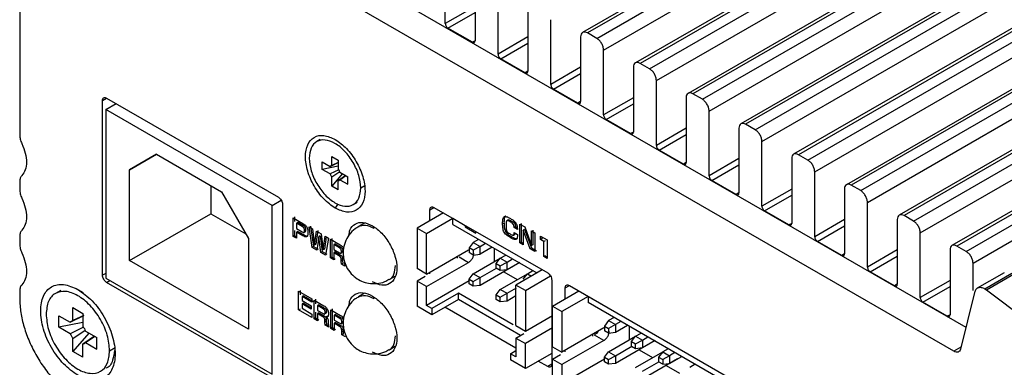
# Model space of a CAD drawing. Header units: millimetres. Extents: x 5 to 292, y 5 to 205.
# Tile 12 of 19: x 37 to 62, y 156 to 165. Entities that reach past the tile are written whole.
import ezdxf

# ---------------------------------------------------------------- set-up
doc = ezdxf.new("R2010")
doc.units = ezdxf.units.MM

msp = doc.modelspace()

# ---------------------------------------------------------------- linework, layer by layer
at = {"color": 7, "linetype": 'Continuous', "lineweight": 25}
for p, q in [((81.872, 182.441), (51.467, 164.888)), ((81.997, 182.428), (51.592, 164.875)), ((51.839, 164.733), (82.245, 182.285)), ((52.016, 164.426), (82.422, 181.979)), ((83.251, 181.645), (52.846, 164.092)), ((83.376, 181.632), (52.971, 164.079)), ((53.218, 163.937), (83.624, 181.489)), ((53.395, 163.63), (83.8, 181.183)), ((84.63, 180.849), (54.225, 163.296)), ((84.755, 180.836), (54.349, 163.283)), ((54.597, 163.141), (85.003, 180.693)), ((54.774, 162.834), (85.179, 180.387)), ((86.009, 180.053), (55.603, 162.5)), ((86.134, 180.04), (55.728, 162.487)), ((55.976, 162.345), (86.381, 179.897)), ((56.153, 162.038), (86.558, 179.591)), ((87.388, 179.257), (56.982, 161.704)), ((87.513, 179.244), (57.107, 161.691)), ((57.355, 161.549), (87.76, 179.101)), ((57.531, 161.242), (87.937, 178.795)), ((88.767, 178.461), (58.361, 160.908)), ((88.892, 178.448), (58.486, 160.895)), ((58.734, 160.753), (89.139, 178.305)), ((58.91, 160.446), (89.316, 177.999)), ((90.146, 177.665), (59.74, 160.112)), ((90.271, 177.652), (59.865, 160.099)), ((60.112, 159.957), (90.518, 177.509)), ((60.289, 159.65), (90.695, 177.203)), ((91.524, 176.869), (61.119, 159.316)), ((91.649, 176.856), (61.244, 159.303)), ((61.491, 159.161), (91.897, 176.713)), ((61.668, 158.854), (92.074, 176.407)), ((41.557, 168.688), (61.482, 157.186)), ((61.167, 156.551), (40.85, 168.28)), ((36.76, 167.926), (36.76, 162.21)), ((47.879, 165.12), (47.879, 166.814)), ((48.657, 166.365), (48.657, 164.671)), ((49.258, 164.324), (49.258, 166.018)), ((50.036, 165.569), (50.036, 163.875)), ((50.637, 163.528), (50.637, 165.222)), ((48.587, 164.63), (47.95, 164.998)), ((51.415, 164.773), (51.415, 163.079)), ((51.839, 164.733), (51.592, 164.875)), ((52.016, 162.732), (52.016, 164.426)), ((49.965, 163.834), (49.329, 164.202)), ((52.794, 163.977), (52.794, 162.283)), ((53.218, 163.937), (52.971, 164.079)), ((53.395, 161.936), (53.395, 163.63)), ((51.344, 163.038), (50.708, 163.406)), ((38.923, 158.538), (38.923, 163.11)), ((39.029, 163.172), (43.52, 160.579)), ((54.173, 163.181), (54.173, 161.487)), ((54.597, 163.141), (54.349, 163.283)), ((39.012, 162.876), (39.277, 163.029)), ((43.36, 160.365), (39.012, 162.876)), ((39.012, 162.876), (39.012, 158.466)), ((52.723, 162.242), (52.087, 162.61)), ((54.774, 161.14), (54.774, 162.834)), ((55.552, 162.385), (55.552, 160.691)), ((55.976, 162.345), (55.728, 162.487)), ((44.615, 162.087), (44.523, 162.033)), ((56.153, 160.344), (56.153, 162.038)), ((39.63, 161.294), (40.338, 161.702)), ((40.338, 161.702), (39.63, 161.294)), ((40.338, 161.702), (42.035, 160.722)), ((44.913, 161.648), (45.083, 161.55)), ((44.913, 161.41), (44.913, 161.648)), ((54.102, 161.446), (53.466, 161.814)), ((56.93, 161.589), (56.93, 159.895)), ((57.355, 161.549), (57.107, 161.691)), ((44.662, 161.503), (44.868, 161.384)), ((44.662, 161.307), (44.662, 161.503)), ((45.081, 161.388), (44.662, 161.307)), ((44.868, 161.188), (44.662, 161.307)), ((44.868, 161.384), (45.083, 161.488)), ((45.099, 161.3), (44.868, 161.188)), ((45.083, 161.491), (44.913, 161.41)), ((45.083, 161.55), (45.083, 161.312)), ((39.63, 158.926), (39.63, 161.294)), ((44.913, 161.109), (45.122, 161.252)), ((45.194, 161.196), (44.913, 160.872)), ((44.913, 160.872), (44.913, 161.109)), ((45.28, 161.146), (45.083, 161.011)), ((45.128, 161.234), (45.334, 161.115)), ((45.128, 161.038), (45.283, 161.144)), ((45.334, 160.919), (45.334, 161.115)), ((57.531, 159.548), (57.531, 161.242)), ((36.76, 160.985), (36.76, 160.781)), ((41.752, 160.886), (41.752, 160.15)), ((45.083, 160.774), (44.913, 160.872)), ((45.083, 160.774), (45.083, 161.011)), ((45.128, 161.038), (45.334, 160.919)), ((45.67, 160.823), (45.776, 160.884)), ((55.481, 160.65), (54.844, 161.018)), ((58.309, 160.793), (58.309, 159.099)), ((58.734, 160.753), (58.486, 160.895)), ((42.035, 160.722), (42.742, 159.497)), ((43.36, 160.365), (43.595, 160.5)), ((43.36, 155.956), (43.36, 160.365)), ((43.626, 160.396), (43.626, 155.823)), ((45.473, 160.388), (45.579, 160.449)), ((47.585, 160.314), (50.555, 158.6)), ((58.91, 158.752), (58.91, 160.446)), ((39.63, 158.926), (41.752, 160.15)), ((41.752, 160.15), (42.671, 159.619)), ((43.902, 160.045), (44.158, 159.897)), ((43.902, 159.557), (43.902, 160.045)), ((43.938, 160.065), (43.938, 159.945)), ((47.833, 160.172), (47.143, 159.774)), ((47.391, 159.631), (48.08, 160.029)), ((47.479, 159.967), (47.479, 160.253)), ((48.08, 160.029), (48.402, 159.843)), ((48.08, 159.865), (48.08, 160.029)), ((56.86, 159.854), (56.223, 160.222)), ((60.112, 159.957), (59.865, 160.099)), ((44.026, 159.923), (43.99, 159.903)), ((43.99, 159.903), (43.99, 159.759)), ((44.142, 159.815), (43.99, 159.903)), ((43.99, 159.759), (44.142, 159.671)), ((44.178, 159.836), (44.026, 159.923)), ((44.142, 159.815), (44.178, 159.836)), ((44.32, 159.804), (44.411, 159.751)), ((44.404, 159.268), (44.32, 159.804)), ((44.355, 159.824), (44.44, 159.288)), ((45.773, 159.906), (45.612, 159.813)), ((47.143, 159.774), (47.391, 159.631)), ((47.143, 159.774), (47.143, 158.712)), ((48.08, 159.865), (50.272, 158.6)), ((48.402, 159.843), (48.402, 159.802)), ((48.402, 159.802), (48.678, 159.643)), ((49.414, 159.903), (49.378, 159.883)), ((49.528, 159.987), (49.492, 159.967)), ((49.612, 159.956), (49.576, 159.935)), ((49.712, 159.807), (49.677, 159.787)), ((49.764, 159.736), (49.677, 159.787)), ((49.712, 159.807), (49.76, 159.78)), ((49.826, 159.876), (49.956, 159.802)), ((49.826, 159.389), (49.826, 159.876)), ((49.862, 159.897), (49.862, 159.409)), ((49.956, 159.802), (50.135, 159.319)), ((59.688, 159.997), (59.688, 158.303)), ((36.76, 159.556), (36.76, 159.352)), ((43.938, 159.578), (43.902, 159.557)), ((43.99, 159.506), (43.902, 159.557)), ((43.938, 159.71), (43.938, 159.578)), ((43.938, 159.578), (43.99, 159.547)), ((44.026, 159.688), (43.99, 159.667)), ((43.99, 159.667), (43.99, 159.506)), ((44.154, 159.573), (43.99, 159.667)), ((44.026, 159.688), (44.189, 159.593)), ((44.189, 159.593), (44.154, 159.573)), ((44.187, 159.659), (44.222, 159.679)), ((44.236, 159.73), (44.2, 159.71)), ((44.411, 159.751), (44.464, 159.33)), ((44.464, 159.33), (44.517, 159.69)), ((44.552, 159.711), (44.499, 159.35)), ((44.517, 159.69), (44.635, 159.622)), ((44.576, 159.548), (44.522, 159.199)), ((44.611, 159.569), (44.576, 159.548)), ((44.629, 159.138), (44.576, 159.548)), ((44.611, 159.569), (44.665, 159.158)), ((44.635, 159.622), (44.687, 159.201)), ((44.687, 159.201), (44.74, 159.561)), ((44.77, 159.544), (44.723, 159.221)), ((44.74, 159.561), (44.832, 159.508)), ((44.832, 159.508), (44.747, 159.069)), ((44.913, 159.503), (44.913, 159.015)), ((47.391, 158.569), (47.391, 159.631)), ((48.678, 159.643), (48.678, 159.684)), ((49.62, 159.543), (49.584, 159.523)), ((49.665, 159.59), (49.701, 159.611)), ((49.678, 159.661), (49.768, 159.609)), ((49.95, 159.737), (49.915, 159.717)), ((49.915, 159.717), (49.915, 159.337)), ((50.094, 159.234), (49.915, 159.717)), ((49.95, 159.737), (50.129, 159.254)), ((50.135, 159.698), (50.223, 159.647)), ((50.135, 159.319), (50.135, 159.698)), ((50.17, 159.718), (50.17, 159.339)), ((50.223, 159.647), (50.223, 159.159)), ((50.367, 159.564), (50.542, 159.463)), ((50.367, 159.473), (50.367, 159.564)), ((50.403, 159.544), (50.403, 159.493)), ((60.289, 157.956), (60.289, 159.65)), ((42.742, 159.497), (42.742, 157.13)), ((44.44, 159.288), (44.404, 159.268)), ((44.522, 159.199), (44.404, 159.268)), ((44.44, 159.288), (44.558, 159.22)), ((44.499, 159.35), (44.464, 159.33)), ((44.877, 159.482), (45.131, 159.335)), ((44.877, 158.994), (44.877, 159.482)), ((45.001, 159.36), (44.966, 159.34)), ((44.966, 159.34), (44.966, 159.213)), ((45.115, 159.254), (44.966, 159.34)), ((45.001, 159.36), (45.151, 159.274)), ((45.115, 159.254), (45.151, 159.274)), ((48.611, 159.396), (48.505, 159.253)), ((48.611, 159.192), (48.505, 159.253)), ((48.505, 159.253), (48.505, 159.131)), ((48.752, 159.478), (48.611, 159.396)), ((48.611, 159.396), (48.787, 159.294)), ((48.787, 159.294), (48.611, 159.192)), ((48.787, 159.294), (48.929, 159.376)), ((48.787, 159.09), (48.787, 159.294)), ((49.106, 159.273), (48.787, 159.09)), ((49.159, 159.243), (49.159, 158.896)), ((49.862, 159.409), (49.826, 159.389)), ((49.915, 159.337), (49.826, 159.389)), ((49.862, 159.409), (49.915, 159.378)), ((50.129, 159.254), (50.094, 159.234)), ((50.129, 159.254), (50.259, 159.18)), ((50.17, 159.339), (50.135, 159.319)), ((50.403, 159.493), (50.367, 159.473)), ((50.453, 159.423), (50.367, 159.473)), ((50.489, 159.444), (50.453, 159.423)), ((50.453, 159.027), (50.453, 159.423)), ((50.542, 159.463), (50.542, 158.975)), ((58.239, 159.058), (57.602, 159.426)), ((61.491, 159.161), (61.244, 159.303)), ((44.629, 159.138), (44.665, 159.158)), ((44.747, 159.069), (44.629, 159.138)), ((44.665, 159.158), (44.783, 159.09)), ((44.723, 159.221), (44.687, 159.201)), ((44.913, 159.015), (44.877, 158.994)), ((44.966, 158.943), (44.877, 158.994)), ((44.913, 159.015), (45.001, 158.964)), ((44.966, 159.213), (45.114, 159.127)), ((45.001, 159.148), (44.966, 159.127)), ((44.966, 159.127), (44.966, 158.943)), ((45.103, 159.048), (44.966, 159.127)), ((45.001, 159.148), (45.139, 159.068)), ((45.139, 159.068), (45.103, 159.048)), ((45.153, 159.118), (45.188, 159.139)), ((45.166, 159.166), (45.201, 159.186)), ((47.391, 158.569), (48.487, 159.202)), ((48.186, 159.02), (48.186, 158.988)), ((48.239, 159.018), (48.487, 158.875)), ((48.611, 159.069), (48.505, 159.131)), ((48.611, 159.192), (48.611, 159.069)), ((48.611, 159.069), (48.787, 159.09)), ((48.611, 158.579), (49.318, 158.987)), ((49.212, 158.845), (49.318, 158.988)), ((49.318, 158.988), (49.459, 159.069)), ((49.318, 158.988), (49.495, 158.886)), ((50.223, 159.159), (50.094, 159.234)), ((50.489, 159.047), (50.453, 159.027)), ((50.542, 158.975), (50.453, 159.027)), ((50.489, 159.047), (50.542, 159.016)), ((61.067, 159.201), (61.067, 157.507)), ((42.742, 157.13), (39.63, 158.926)), ((45.196, 158.973), (45.161, 158.953)), ((45.161, 158.906), (45.161, 158.953)), ((45.197, 158.926), (45.161, 158.906)), ((45.168, 158.827), (45.161, 158.906)), ((45.203, 158.847), (45.168, 158.827)), ((45.259, 158.774), (45.168, 158.827)), ((45.196, 158.973), (45.197, 158.926)), ((45.197, 158.926), (45.203, 158.847)), ((45.249, 158.873), (45.259, 158.774)), ((47.391, 158.243), (48.487, 158.875)), ((49.707, 158.804), (48.787, 158.273)), ((49.212, 158.845), (49.318, 158.784)), ((49.212, 158.722), (49.212, 158.845)), ((49.318, 158.784), (49.495, 158.886)), ((49.318, 158.661), (49.318, 158.784)), ((49.495, 158.886), (49.636, 158.967)), ((49.495, 158.682), (49.495, 158.886)), ((49.83, 158.875), (49.495, 158.682)), ((61.668, 158.14), (61.668, 158.854)), ((46.412, 158.427), (46.573, 158.52)), ((47.391, 158.569), (47.143, 158.712)), ((47.353, 158.506), (47.143, 158.385)), ((47.479, 158.579), (47.479, 158.62)), ((48.505, 158.436), (48.611, 158.579)), ((48.611, 158.579), (48.787, 158.477)), ((48.611, 158.375), (48.787, 158.477)), ((48.787, 158.477), (49.217, 158.725)), ((48.787, 158.273), (48.787, 158.477)), ((49.318, 158.661), (49.212, 158.722)), ((49.495, 158.682), (49.318, 158.661)), ((49.318, 158.171), (50.025, 158.579)), ((49.406, 158.63), (49.76, 158.426)), ((50.414, 158.682), (49.724, 158.284)), ((49.919, 158.437), (50.025, 158.579)), ((49.972, 158.141), (50.63, 158.521)), ((50.025, 158.579), (50.166, 158.661)), ((50.025, 158.579), (50.131, 158.518)), ((59.617, 158.262), (58.981, 158.63)), ((62.486, 158.606), (61.779, 158.198)), ((62.686, 158.586), (61.979, 158.178)), ((62.73, 158.557), (62.023, 158.149)), ((39.012, 158.466), (43.36, 155.956)), ((43.52, 155.762), (39.029, 158.354)), ((47.391, 158.243), (47.143, 158.385)), ((47.143, 158.385), (47.143, 157.732)), ((48.505, 158.396), (47.391, 157.753)), ((47.391, 157.753), (47.391, 158.243)), ((48.505, 158.436), (48.611, 158.375)), ((48.505, 158.314), (48.505, 158.436)), ((48.611, 158.253), (48.505, 158.314)), ((48.611, 158.253), (48.611, 158.375)), ((48.787, 158.273), (48.611, 158.253)), ((49.495, 158.069), (49.744, 158.213)), ((49.972, 158.141), (49.724, 158.284)), ((49.724, 157.222), (49.724, 158.284)), ((50.661, 158.416), (50.661, 156.212)), ((51.015, 157.926), (51.015, 158.212)), ((51.121, 158.273), (60.455, 152.885)), ((36.76, 158.127), (36.76, 157.923)), ((37.834, 158.145), (37.693, 158.063)), ((44.049, 158.123), (44.391, 157.926)), ((44.049, 157.636), (44.049, 158.123)), ((44.084, 158.144), (44.084, 158.024)), ((44.172, 158.002), (44.137, 157.981)), ((44.137, 157.981), (44.137, 157.877)), ((44.391, 157.834), (44.137, 157.981)), ((44.172, 158.002), (44.426, 157.855)), ((45.773, 158.068), (45.612, 157.976)), ((48.222, 158.069), (47.532, 157.671)), ((49.654, 157.242), (48.222, 158.069)), ((48.222, 157.906), (48.222, 158.069)), ((49.212, 158.028), (49.318, 158.171)), ((49.212, 158.028), (49.318, 157.967)), ((49.212, 157.906), (49.212, 158.028)), ((49.318, 158.171), (49.495, 158.069)), ((49.318, 157.967), (49.495, 158.069)), ((49.318, 157.845), (49.318, 157.967)), ((49.495, 157.865), (49.495, 158.069)), ((49.724, 157.998), (49.495, 157.865)), ((49.972, 158.141), (49.972, 157.079)), ((50.679, 157.733), (51.368, 158.131)), ((51.616, 157.988), (50.926, 157.59)), ((51.616, 157.988), (60.313, 152.967)), ((51.616, 157.988), (51.616, 157.824)), ((61.704, 158.089), (61.339, 156.607)), ((62.023, 158.149), (61.979, 158.178)), ((63.974, 156.665), (62.023, 158.149)), ((44.137, 157.877), (44.38, 157.737)), ((44.172, 157.812), (44.137, 157.792)), ((44.137, 157.792), (44.137, 157.676)), ((44.38, 157.651), (44.137, 157.792)), ((44.172, 157.812), (44.38, 157.692)), ((44.38, 157.737), (44.38, 157.651)), ((44.391, 157.926), (44.391, 157.834)), ((44.451, 157.891), (44.705, 157.744)), ((44.451, 157.403), (44.451, 157.891)), ((44.487, 157.911), (44.487, 157.791)), ((44.575, 157.769), (44.54, 157.748)), ((44.54, 157.748), (44.54, 157.621)), ((44.689, 157.662), (44.54, 157.748)), ((44.575, 157.769), (44.725, 157.683)), ((47.532, 157.508), (47.143, 157.732)), ((47.532, 157.671), (47.391, 157.753)), ((48.222, 157.906), (47.532, 157.508)), ((49.724, 156.63), (47.868, 157.702)), ((49.848, 156.967), (48.222, 157.906)), ((49.318, 157.845), (49.212, 157.906)), ((49.495, 157.865), (49.318, 157.845)), ((50.679, 157.733), (50.926, 157.59)), ((50.679, 156.671), (50.679, 157.733)), ((60.172, 152.885), (51.616, 157.824)), ((60.996, 157.466), (60.36, 157.834)), ((37.786, 157.483), (38.08, 157.312)), ((37.786, 157.18), (37.786, 157.483)), ((38.08, 157.312), (38.436, 157.485)), ((38.15, 157.693), (38.411, 157.542)), ((38.15, 157.353), (38.15, 157.693)), ((38.434, 157.488), (38.15, 157.353)), ((38.411, 157.542), (38.411, 157.202)), ((44.084, 157.656), (44.049, 157.636)), ((44.396, 157.435), (44.049, 157.636)), ((44.137, 157.676), (44.396, 157.526)), ((44.396, 157.526), (44.396, 157.435)), ((44.487, 157.578), (44.487, 157.424)), ((44.54, 157.621), (44.688, 157.536)), ((44.575, 157.556), (44.54, 157.536)), ((44.54, 157.536), (44.54, 157.352)), ((44.678, 157.456), (44.54, 157.536)), ((44.575, 157.556), (44.713, 157.477)), ((44.713, 157.477), (44.678, 157.456)), ((44.689, 157.662), (44.725, 157.683)), ((44.727, 157.527), (44.762, 157.547)), ((44.74, 157.574), (44.776, 157.595)), ((44.803, 157.469), (44.768, 157.448)), ((44.889, 157.638), (45.143, 157.491)), ((44.889, 157.15), (44.889, 157.638)), ((44.925, 157.658), (44.925, 157.171)), ((45.013, 157.516), (44.978, 157.496)), ((44.978, 157.496), (44.978, 157.368)), ((45.127, 157.409), (44.978, 157.496)), ((45.013, 157.516), (45.163, 157.43)), ((47.532, 157.671), (47.532, 157.508)), ((49.972, 157.079), (50.679, 157.487)), ((50.926, 157.59), (50.926, 156.528)), ((38.411, 157.301), (37.786, 157.18)), ((44.487, 157.424), (44.451, 157.403)), ((44.54, 157.352), (44.451, 157.403)), ((44.487, 157.424), (44.575, 157.372)), ((44.771, 157.382), (44.735, 157.362)), ((44.735, 157.314), (44.735, 157.362)), ((44.771, 157.335), (44.735, 157.314)), ((44.742, 157.235), (44.735, 157.314)), ((44.777, 157.256), (44.742, 157.235)), ((44.834, 157.182), (44.742, 157.235)), ((44.771, 157.382), (44.771, 157.335)), ((44.771, 157.335), (44.777, 157.256)), ((44.777, 157.256), (44.829, 157.226)), ((44.823, 157.326), (44.823, 157.281)), ((44.823, 157.281), (44.834, 157.182)), ((44.978, 157.368), (45.126, 157.283)), ((45.013, 157.303), (44.978, 157.283)), ((44.978, 157.283), (44.978, 157.099)), ((45.115, 157.204), (44.978, 157.283)), ((45.013, 157.303), (45.151, 157.224)), ((45.151, 157.224), (45.115, 157.204)), ((45.127, 157.409), (45.163, 157.43)), ((45.165, 157.274), (45.2, 157.295)), ((45.178, 157.322), (45.214, 157.342)), ((49.724, 157.222), (49.972, 157.079)), ((52.146, 157.355), (52.04, 157.212)), ((52.04, 157.212), (52.146, 157.151)), ((52.04, 157.212), (52.04, 157.09)), ((52.288, 157.437), (52.146, 157.355)), ((52.146, 157.355), (52.323, 157.253)), ((52.323, 157.253), (52.146, 157.151)), ((52.464, 157.334), (52.323, 157.253)), ((52.323, 157.253), (52.323, 157.049)), ((52.323, 157.049), (52.641, 157.232)), ((52.694, 156.855), (52.694, 157.202)), ((38.08, 157.01), (37.786, 157.18)), ((38.429, 157.179), (38.08, 157.01)), ((38.15, 156.89), (38.468, 157.106)), ((38.565, 157.029), (38.15, 156.55)), ((38.716, 156.945), (38.411, 156.739)), ((38.481, 157.081), (38.775, 156.911)), ((38.481, 156.779), (38.72, 156.943)), ((44.925, 157.171), (44.889, 157.15)), ((44.978, 157.099), (44.889, 157.15)), ((44.925, 157.171), (45.013, 157.12)), ((45.209, 157.129), (45.173, 157.109)), ((45.173, 157.062), (45.173, 157.109)), ((45.209, 157.082), (45.173, 157.062)), ((45.18, 156.983), (45.173, 157.062)), ((45.215, 157.003), (45.18, 156.983)), ((45.272, 156.93), (45.18, 156.983)), ((45.209, 157.129), (45.209, 157.082)), ((45.209, 157.082), (45.215, 157.003)), ((49.724, 156.895), (49.934, 157.016)), ((50.679, 157.161), (49.972, 156.753)), ((52.022, 157.161), (50.926, 156.528)), ((51.722, 156.979), (51.722, 156.947)), ((52.022, 156.834), (51.775, 156.977)), ((52.146, 157.028), (52.04, 157.09)), ((52.146, 157.151), (52.146, 157.028)), ((52.146, 157.028), (52.323, 157.049)), ((52.146, 156.538), (52.853, 156.946)), ((52.747, 156.804), (52.853, 156.947)), ((52.853, 156.947), (52.995, 157.028)), ((52.853, 156.947), (53.03, 156.845)), ((53.03, 156.845), (53.172, 156.926)), ((38.15, 156.55), (38.15, 156.89)), ((38.411, 156.399), (38.411, 156.739)), ((38.481, 156.779), (38.775, 156.609)), ((38.775, 156.609), (38.775, 156.911)), ((46.412, 156.59), (46.573, 156.683)), ((49.724, 156.895), (49.972, 156.753)), ((49.724, 156.895), (49.724, 156.406)), ((49.972, 156.099), (49.972, 156.753)), ((50.679, 156.671), (50.926, 156.528)), ((52.022, 156.834), (50.926, 156.202)), ((53.242, 156.763), (52.323, 156.232)), ((52.323, 156.436), (52.752, 156.684)), ((52.747, 156.804), (52.853, 156.743)), ((52.747, 156.681), (52.747, 156.804)), ((52.853, 156.62), (52.747, 156.681)), ((52.853, 156.743), (53.03, 156.845)), ((52.853, 156.62), (52.853, 156.743)), ((53.03, 156.845), (53.03, 156.64)), ((53.366, 156.834), (53.03, 156.64)), ((38.411, 156.399), (38.15, 156.55)), ((39.111, 156.566), (39.253, 156.648)), ((49.583, 156.487), (49.724, 156.569)), ((49.583, 156.487), (49.583, 156.324)), ((49.724, 156.406), (49.583, 156.487)), ((50.661, 156.497), (49.972, 156.099)), ((50.679, 156.344), (50.889, 156.465)), ((51.015, 156.538), (51.015, 156.579)), ((52.04, 156.395), (52.146, 156.538)), ((52.146, 156.538), (52.323, 156.436)), ((52.146, 156.334), (52.323, 156.436)), ((52.323, 156.436), (52.323, 156.232)), ((53.03, 156.64), (52.853, 156.62)), ((52.853, 156.13), (53.56, 156.538)), ((52.942, 156.589), (53.295, 156.385)), ((53.56, 156.538), (53.454, 156.396)), ((53.702, 156.62), (53.56, 156.538)), ((53.56, 156.538), (53.737, 156.436)), ((53.737, 156.436), (53.56, 156.334)), ((53.879, 156.518), (53.737, 156.436)), ((53.737, 156.436), (53.737, 156.232)), ((53.737, 156.232), (54.056, 156.416)), ((49.972, 156.099), (49.583, 156.324)), ((50.555, 156.15), (50.308, 156.293)), ((50.679, 156.344), (50.926, 156.202)), ((50.679, 155.691), (50.679, 156.344)), ((50.926, 155.712), (52.04, 156.355)), ((50.926, 156.202), (50.926, 155.712)), ((52.04, 156.395), (52.146, 156.334)), ((52.04, 156.273), (52.04, 156.395)), ((52.146, 156.212), (52.04, 156.273)), ((52.146, 156.212), (52.146, 156.334)), ((52.323, 156.232), (52.146, 156.212)), ((53.949, 156.355), (53.03, 155.824)), ((53.03, 156.028), (53.459, 156.276)), ((53.454, 156.396), (53.56, 156.334)), ((53.454, 156.396), (53.454, 156.273)), ((53.56, 156.212), (53.454, 156.273)), ((53.56, 156.334), (53.56, 156.212)), ((53.56, 156.212), (53.737, 156.232)), ((53.649, 156.181), (54.002, 155.977)), ((54.409, 156.212), (54.268, 156.13))]:
    msp.add_line(p, q, dxfattribs=at)
at = {"color": 8, "linetype": 'Continuous', "lineweight": 25}
for p, q in [((48.657, 165.569), (47.879, 165.12)), ((47.95, 164.998), (48.657, 165.406)), ((48.657, 164.671), (48.587, 164.63)), ((50.036, 164.773), (49.258, 164.324)), ((49.329, 164.202), (50.036, 164.61)), ((50.036, 163.875), (49.965, 163.834)), ((51.415, 163.977), (50.637, 163.528)), ((50.708, 163.406), (51.415, 163.814)), ((38.923, 163.11), (39.029, 163.172)), ((52.794, 163.181), (52.016, 162.732)), ((51.415, 163.079), (51.344, 163.038)), ((52.087, 162.61), (52.794, 163.018)), ((54.173, 162.385), (53.395, 161.936)), ((52.794, 162.283), (52.723, 162.242)), ((53.466, 161.814), (54.173, 162.222)), ((55.552, 161.589), (54.774, 161.14)), ((54.173, 161.487), (54.102, 161.446)), ((54.844, 161.018), (55.552, 161.426)), ((56.93, 160.793), (56.153, 160.344)), ((55.552, 160.691), (55.481, 160.65)), ((56.223, 160.222), (56.93, 160.63)), ((45.071, 160.41), (45.004, 160.294)), ((47.479, 160.253), (47.585, 160.314)), ((56.93, 159.895), (56.86, 159.854)), ((58.309, 159.997), (57.531, 159.548)), ((57.602, 159.426), (58.309, 159.834)), ((58.309, 159.099), (58.239, 159.058)), ((59.688, 159.201), (58.91, 158.752)), ((58.981, 158.63), (59.688, 159.038)), ((39.012, 158.589), (38.923, 158.538)), ((39.029, 158.354), (39.118, 158.405)), ((51.015, 158.212), (51.121, 158.273)), ((59.688, 158.303), (59.617, 158.262)), ((61.067, 158.405), (60.289, 157.956)), ((60.36, 157.834), (61.067, 158.242)), ((38.28, 158.168), (38.422, 158.087)), ((61.067, 157.507), (60.996, 157.466)), ((61.351, 156.657), (61.167, 156.551)), ((50.666, 156.214), (50.555, 156.15))]:
    msp.add_line(p, q, dxfattribs=at)
at = {"color": 7, "linetype": 'Continuous', "lineweight": 25}
for points in [[(47.879, 165.12), (47.881, 165.109), (47.883, 165.086), (47.899, 165.05), (47.922, 165.017), (47.941, 165.004), (47.95, 164.998)], [(51.592, 164.875), (51.569, 164.886), (51.522, 164.906), (51.464, 164.893), (51.423, 164.849), (51.418, 164.799), (51.415, 164.773)], [(48.587, 164.63), (48.596, 164.626), (48.614, 164.618), (48.638, 164.623), (48.654, 164.641), (48.656, 164.661), (48.657, 164.671)], [(52.016, 164.426), (52.013, 164.455), (52.008, 164.511), (51.967, 164.602), (51.909, 164.683), (51.862, 164.716), (51.839, 164.733)], [(49.258, 164.324), (49.259, 164.313), (49.262, 164.29), (49.278, 164.254), (49.301, 164.221), (49.32, 164.208), (49.329, 164.202)], [(49.965, 163.834), (49.975, 163.83), (49.993, 163.822), (50.017, 163.827), (50.033, 163.845), (50.035, 163.865), (50.036, 163.875)], [(52.971, 164.079), (52.947, 164.09), (52.901, 164.11), (52.843, 164.097), (52.802, 164.053), (52.797, 164.003), (52.794, 163.977)], [(53.395, 163.63), (53.392, 163.659), (53.387, 163.715), (53.346, 163.806), (53.288, 163.887), (53.241, 163.92), (53.218, 163.937)], [(50.637, 163.528), (50.638, 163.517), (50.64, 163.494), (50.657, 163.458), (50.68, 163.425), (50.699, 163.412), (50.708, 163.406)], [(38.923, 163.11), (38.925, 163.125), (38.928, 163.156), (38.953, 163.182), (38.988, 163.19), (39.016, 163.178), (39.029, 163.172)], [(54.349, 163.283), (54.326, 163.294), (54.28, 163.314), (54.222, 163.301), (54.181, 163.257), (54.175, 163.207), (54.173, 163.181)], [(54.774, 162.834), (54.771, 162.863), (54.766, 162.919), (54.725, 163.01), (54.666, 163.091), (54.62, 163.124), (54.597, 163.141)], [(51.344, 163.038), (51.354, 163.034), (51.372, 163.026), (51.395, 163.031), (51.412, 163.049), (51.414, 163.069), (51.415, 163.079)], [(52.016, 162.732), (52.017, 162.721), (52.019, 162.698), (52.036, 162.662), (52.059, 162.629), (52.077, 162.616), (52.087, 162.61)], [(55.728, 162.487), (55.705, 162.498), (55.659, 162.518), (55.6, 162.505), (55.56, 162.461), (55.554, 162.411), (55.552, 162.385)], [(56.153, 162.038), (56.15, 162.067), (56.145, 162.123), (56.104, 162.214), (56.045, 162.295), (55.999, 162.328), (55.976, 162.345)], [(36.76, 162.21), (36.763, 162.173), (36.768, 162.1), (36.8, 162.021), (36.817, 161.982)], [(45.004, 160.294), (44.903, 160.366), (44.699, 160.511), (44.44, 160.868), (44.267, 161.265), (44.206, 161.653), (44.267, 161.971), (44.44, 162.168), (44.699, 162.226), (44.903, 162.135), (45.004, 162.09)], [(45.67, 160.823), (45.66, 160.93), (45.639, 161.145), (45.484, 161.493), (45.262, 161.794), (44.998, 162.007), (44.734, 162.098), (44.512, 162.054), (44.357, 161.886), (44.336, 161.694), (44.326, 161.598)], [(45.004, 162.09), (45.106, 162.018), (45.31, 161.873), (45.569, 161.516), (45.742, 161.119), (45.803, 160.731), (45.742, 160.413), (45.569, 160.216), (45.31, 160.158), (45.106, 160.249), (45.004, 160.294)], [(52.723, 162.242), (52.732, 162.238), (52.751, 162.23), (52.774, 162.235), (52.791, 162.253), (52.793, 162.273), (52.794, 162.283)], [(36.817, 161.982), (36.851, 161.898), (36.918, 161.732), (36.946, 161.49), (36.918, 161.281), (36.851, 161.193), (36.817, 161.149)], [(53.395, 161.936), (53.396, 161.925), (53.398, 161.902), (53.414, 161.866), (53.438, 161.833), (53.456, 161.82), (53.466, 161.814)], [(44.326, 161.598), (44.336, 161.491), (44.357, 161.276), (44.512, 160.929), (44.734, 160.628), (44.998, 160.415), (45.262, 160.323), (45.484, 160.367), (45.639, 160.536), (45.66, 160.727), (45.67, 160.823)], [(57.107, 161.691), (57.084, 161.702), (57.038, 161.722), (56.979, 161.709), (56.938, 161.665), (56.933, 161.615), (56.93, 161.589)], [(44.868, 161.384), (44.874, 161.39), (44.887, 161.403), (44.904, 161.408), (44.913, 161.41)], [(45.083, 161.312), (45.092, 161.3), (45.109, 161.275), (45.122, 161.247), (45.128, 161.234)], [(54.102, 161.446), (54.111, 161.442), (54.13, 161.434), (54.153, 161.439), (54.17, 161.457), (54.172, 161.477), (54.173, 161.487)], [(57.531, 161.242), (57.529, 161.271), (57.524, 161.327), (57.483, 161.418), (57.424, 161.499), (57.378, 161.532), (57.355, 161.549)], [(36.817, 161.149), (36.8, 161.128), (36.768, 161.087), (36.763, 161.019), (36.76, 160.985)], [(44.868, 161.188), (44.874, 161.174), (44.887, 161.147), (44.904, 161.122), (44.913, 161.109)], [(54.774, 161.14), (54.775, 161.129), (54.777, 161.106), (54.793, 161.07), (54.817, 161.037), (54.835, 161.024), (54.844, 161.018)], [(45.083, 161.011), (45.092, 161.014), (45.109, 161.018), (45.122, 161.031), (45.128, 161.038)], [(58.486, 160.895), (58.463, 160.906), (58.417, 160.926), (58.358, 160.913), (58.317, 160.869), (58.312, 160.819), (58.309, 160.793)], [(36.76, 160.781), (36.763, 160.744), (36.768, 160.671), (36.8, 160.592), (36.817, 160.553)], [(36.817, 160.553), (36.851, 160.469), (36.918, 160.303), (36.946, 160.061), (36.918, 159.852), (36.851, 159.764), (36.817, 159.72)], [(43.52, 160.579), (43.533, 160.57), (43.561, 160.55), (43.596, 160.501), (43.621, 160.447), (43.624, 160.413), (43.626, 160.396)], [(55.481, 160.65), (55.49, 160.646), (55.509, 160.638), (55.532, 160.643), (55.548, 160.661), (55.551, 160.681), (55.552, 160.691)], [(58.91, 160.446), (58.908, 160.475), (58.902, 160.531), (58.861, 160.622), (58.803, 160.703), (58.757, 160.736), (58.734, 160.753)], [(47.479, 160.253), (47.481, 160.268), (47.484, 160.299), (47.509, 160.325), (47.544, 160.333), (47.572, 160.321), (47.585, 160.314)], [(56.153, 160.344), (56.154, 160.333), (56.156, 160.31), (56.172, 160.274), (56.196, 160.241), (56.214, 160.228), (56.223, 160.222)], [(59.865, 160.099), (59.842, 160.11), (59.795, 160.13), (59.737, 160.117), (59.696, 160.073), (59.691, 160.023), (59.688, 159.997)], [(45.977, 159.835), (46.06, 159.775), (46.227, 159.657), (46.438, 159.365), (46.58, 159.04), (46.63, 158.723), (46.58, 158.463), (46.438, 158.301), (46.227, 158.254), (46.06, 158.328), (45.977, 158.365)], [(56.86, 159.854), (56.869, 159.85), (56.888, 159.842), (56.911, 159.847), (56.927, 159.865), (56.929, 159.885), (56.93, 159.895)], [(60.289, 159.65), (60.287, 159.679), (60.281, 159.735), (60.24, 159.826), (60.182, 159.907), (60.136, 159.94), (60.112, 159.957)], [(36.817, 159.72), (36.8, 159.699), (36.768, 159.658), (36.763, 159.59), (36.76, 159.556)], [(57.531, 159.548), (57.533, 159.537), (57.535, 159.514), (57.551, 159.478), (57.574, 159.445), (57.593, 159.432), (57.602, 159.426)], [(36.76, 159.352), (36.763, 159.316), (36.768, 159.242), (36.8, 159.163), (36.817, 159.124)], [(61.244, 159.303), (61.221, 159.314), (61.174, 159.334), (61.116, 159.321), (61.075, 159.277), (61.07, 159.227), (61.067, 159.201)], [(36.817, 159.124), (36.851, 159.04), (36.918, 158.874), (36.946, 158.632), (36.918, 158.423), (36.851, 158.335), (36.817, 158.291)], [(48.487, 158.875), (48.505, 158.888), (48.543, 158.915), (48.589, 158.979), (48.622, 159.052), (48.626, 159.098), (48.628, 159.12)], [(58.239, 159.058), (58.248, 159.054), (58.266, 159.046), (58.29, 159.051), (58.306, 159.069), (58.308, 159.089), (58.309, 159.099)], [(61.668, 158.854), (61.665, 158.883), (61.66, 158.939), (61.619, 159.03), (61.561, 159.111), (61.514, 159.144), (61.491, 159.161)], [(58.91, 158.752), (58.911, 158.741), (58.914, 158.718), (58.93, 158.682), (58.953, 158.649), (58.972, 158.636), (58.981, 158.63)], [(39.029, 158.354), (39.016, 158.364), (38.988, 158.384), (38.953, 158.432), (38.928, 158.487), (38.925, 158.521), (38.923, 158.538)], [(50.555, 158.6), (50.569, 158.59), (50.597, 158.57), (50.632, 158.522), (50.657, 158.467), (50.66, 158.433), (50.661, 158.416)], [(36.817, 158.291), (36.8, 158.27), (36.768, 158.229), (36.763, 158.161), (36.76, 158.127)], [(38.28, 155.923), (38.153, 156.013), (37.899, 156.194), (37.575, 156.64), (37.359, 157.136), (37.283, 157.622), (37.359, 158.019), (37.575, 158.265), (37.899, 158.338), (38.153, 158.225), (38.28, 158.168)], [(51.015, 158.212), (51.016, 158.227), (51.02, 158.258), (51.044, 158.284), (51.079, 158.292), (51.107, 158.28), (51.121, 158.273)], [(59.617, 158.262), (59.627, 158.258), (59.645, 158.25), (59.669, 158.255), (59.685, 158.273), (59.687, 158.293), (59.688, 158.303)], [(61.979, 158.178), (61.947, 158.193), (61.885, 158.222), (61.802, 158.215), (61.736, 158.173), (61.715, 158.117), (61.704, 158.089)], [(39.111, 156.566), (39.099, 156.699), (39.074, 156.964), (38.882, 157.395), (38.607, 157.767), (38.28, 158.03), (37.954, 158.144), (37.679, 158.089), (37.487, 157.88), (37.462, 157.644), (37.45, 157.525)], [(38.28, 158.168), (38.408, 158.078), (38.662, 157.897), (38.986, 157.451), (39.202, 156.955), (39.278, 156.47), (39.202, 156.072), (38.986, 155.826), (38.662, 155.753), (38.408, 155.866), (38.28, 155.923)], [(45.977, 157.997), (46.06, 157.938), (46.227, 157.82), (46.438, 157.528), (46.58, 157.203), (46.63, 156.886), (46.58, 156.625), (46.438, 156.464), (46.227, 156.416), (46.06, 156.491), (45.977, 156.528)], [(60.289, 157.956), (60.29, 157.945), (60.292, 157.922), (60.309, 157.886), (60.332, 157.853), (60.351, 157.84), (60.36, 157.834)], [(36.76, 157.923), (36.766, 157.805), (36.777, 157.569), (36.868, 157.185), (37.008, 156.799), (37.199, 156.421), (37.43, 156.067), (37.695, 155.752), (37.982, 155.482), (38.181, 155.354), (38.28, 155.29)], [(37.45, 157.525), (37.462, 157.393), (37.487, 157.127), (37.679, 156.697), (37.954, 156.325), (38.28, 156.061), (38.607, 155.948), (38.882, 156.003), (39.074, 156.211), (39.099, 156.448), (39.111, 156.566)], [(60.996, 157.466), (61.006, 157.462), (61.024, 157.454), (61.047, 157.459), (61.064, 157.477), (61.066, 157.497), (61.067, 157.507)], [(38.08, 157.312), (38.09, 157.322), (38.109, 157.342), (38.136, 157.349), (38.15, 157.353)], [(38.411, 157.202), (38.425, 157.183), (38.452, 157.144), (38.471, 157.102), (38.481, 157.081)], [(38.08, 157.01), (38.09, 156.989), (38.109, 156.947), (38.136, 156.909), (38.15, 156.89)], [(52.022, 156.834), (52.041, 156.847), (52.078, 156.874), (52.125, 156.938), (52.158, 157.011), (52.162, 157.057), (52.164, 157.079)], [(38.411, 156.739), (38.425, 156.742), (38.452, 156.749), (38.471, 156.769), (38.481, 156.779)], [(61.339, 156.607), (61.332, 156.589), (61.319, 156.554), (61.278, 156.528), (61.226, 156.524), (61.187, 156.542), (61.167, 156.551)], [(50.661, 156.212), (50.66, 156.197), (50.657, 156.166), (50.632, 156.14), (50.597, 156.132), (50.569, 156.144), (50.555, 156.15)]]:
    msp.add_open_spline(points, degree=3, dxfattribs=at)
for points, knots in [([(49.378, 159.883), (49.378, 159.917), (49.378, 159.968), (49.39, 160.027), (49.403, 160.059), (49.422, 160.074), (49.446, 160.079), (49.495, 160.071), (49.539, 160.047), (49.568, 160.031)], [0, 0, 0, 0, 0.250223, 0.375361, 0.500233, 0.562671, 0.625195, 0.750075, 1, 1, 1, 1]), ([(49.462, 160.094), (49.461, 160.094), (49.453, 160.092), (49.439, 160.078), (49.425, 160.048), (49.413, 159.988), (49.414, 159.937), (49.414, 159.903)], [0, 0, 0, 0, 0.022768, 0.131208, 0.348084, 0.565419, 1, 1, 1, 1]), ([(49.568, 160.031), (49.593, 160.017), (49.642, 159.988), (49.697, 159.94), (49.728, 159.897), (49.743, 159.866), (49.761, 159.81), (49.763, 159.765), (49.764, 159.736)], [0, 0, 0, 0, 0.2505132, 0.4999055, 0.5624868, 0.6250853, 0.7500104, 1, 1, 1, 1]), ([(44.2, 159.71), (44.2, 159.72), (44.2, 159.735), (44.196, 159.756), (44.191, 159.77), (44.185, 159.78), (44.178, 159.789), (44.164, 159.803), (44.151, 159.81), (44.142, 159.815)], [0, 0, 0, 0, 0.250107, 0.37519, 0.499954, 0.562474, 0.625107, 0.750259, 1, 1, 1, 1]), ([(44.158, 159.897), (44.177, 159.886), (44.205, 159.868), (44.24, 159.832), (44.263, 159.799), (44.277, 159.762), (44.288, 159.714), (44.289, 159.681), (44.289, 159.659)], [0, 0, 0, 0, 0.249857, 0.374917, 0.499709, 0.624643, 0.74981, 1, 1, 1, 1]), ([(44.236, 159.73), (44.235, 159.74), (44.235, 159.755), (44.231, 159.776), (44.227, 159.79), (44.22, 159.801), (44.213, 159.81), (44.199, 159.823), (44.186, 159.831), (44.178, 159.836)], [0, 0, 0, 0, 0.250107, 0.37519, 0.499954, 0.562474, 0.625107, 0.750259, 1, 1, 1, 1]), ([(45.617, 159.807), (45.586, 159.791), (45.486, 159.74), (45.359, 159.598), (45.254, 159.403), (45.212, 159.237), (45.215, 159.143), (45.216, 159.12)], [0, 0, 0, 0, 0.123552, 0.40211, 0.661504, 0.917083, 1, 1, 1, 1]), ([(45.363, 159.588), (45.37, 159.635), (45.387, 159.77), (45.518, 159.896), (45.726, 159.946), (45.893, 159.872), (45.977, 159.835)], [0, 0, 0, 0, 0.148201, 0.432134, 0.716067, 1, 1, 1, 1]), ([(49.584, 159.523), (49.555, 159.54), (49.511, 159.565), (49.454, 159.616), (49.415, 159.665), (49.394, 159.723), (49.38, 159.797), (49.379, 159.849), (49.378, 159.883)], [0, 0, 0, 0, 0.25023, 0.375346, 0.499903, 0.624473, 0.749634, 1, 1, 1, 1]), ([(49.414, 159.903), (49.414, 159.869), (49.415, 159.818), (49.429, 159.744), (49.451, 159.685), (49.489, 159.636), (49.546, 159.585), (49.59, 159.56), (49.62, 159.543)], [0, 0, 0, 0, 0.250366, 0.375527, 0.500097, 0.624654, 0.74977, 1, 1, 1, 1]), ([(49.576, 159.935), (49.559, 159.946), (49.532, 159.962), (49.502, 159.969), (49.487, 159.966), (49.472, 159.949), (49.467, 159.905), (49.467, 159.864), (49.467, 159.844)], [0, 0, 0, 0, 0.250173, 0.375074, 0.437667, 0.500143, 0.749446, 1, 1, 1, 1]), ([(49.467, 159.844), (49.467, 159.824), (49.467, 159.783), (49.471, 159.734), (49.483, 159.699), (49.496, 159.677), (49.526, 159.647), (49.553, 159.632), (49.571, 159.622)], [0, 0, 0, 0, 0.250545, 0.500267, 0.562825, 0.625335, 0.750046, 1, 1, 1, 1]), ([(49.528, 159.986), (49.53, 159.987), (49.539, 159.99), (49.568, 159.981), (49.594, 159.966), (49.612, 159.956)], [0, 0, 0, 0, 0.083383, 0.38862, 1, 1, 1, 1]), ([(49.677, 159.787), (49.676, 159.802), (49.676, 159.824), (49.667, 159.853), (49.658, 159.869), (49.643, 159.89), (49.614, 159.914), (49.589, 159.928), (49.576, 159.935)], [0, 0, 0, 0, 0.249985, 0.374962, 0.437563, 0.500156, 0.749509, 1, 1, 1, 1]), ([(49.612, 159.956), (49.624, 159.948), (49.649, 159.934), (49.678, 159.911), (49.694, 159.889), (49.702, 159.873), (49.711, 159.844), (49.712, 159.822), (49.712, 159.807)], [0, 0, 0, 0, 0.250491, 0.499844, 0.562437, 0.625038, 0.750015, 1, 1, 1, 1]), ([(44.142, 159.671), (44.151, 159.666), (44.163, 159.659), (44.179, 159.656), (44.19, 159.659), (44.196, 159.669), (44.2, 159.686), (44.2, 159.7), (44.2, 159.71)], [0, 0, 0, 0, 0.249857, 0.374919, 0.499596, 0.62442, 0.749639, 1, 1, 1, 1]), ([(44.289, 159.659), (44.289, 159.637), (44.288, 159.604), (44.277, 159.568), (44.262, 159.548), (44.239, 159.541), (44.202, 159.547), (44.173, 159.563), (44.154, 159.573)], [0, 0, 0, 0, 0.250094, 0.375243, 0.500173, 0.62488, 0.749959, 1, 1, 1, 1]), ([(44.189, 159.593), (44.209, 159.583), (44.237, 159.568), (44.273, 159.561), (44.286, 159.567), (44.292, 159.569)], [0, 0, 0, 0, 0.52501, 0.787636, 1, 1, 1, 1]), ([(44.222, 159.68), (44.223, 159.68), (44.227, 159.681), (44.231, 159.69), (44.235, 159.706), (44.236, 159.72), (44.236, 159.73)], [0, 0, 0, 0, 0.056567, 0.2919025, 0.5279842, 1, 1, 1, 1]), ([(49.571, 159.622), (49.585, 159.613), (49.606, 159.601), (49.634, 159.589), (49.651, 159.584), (49.663, 159.587), (49.671, 159.597), (49.678, 159.62), (49.678, 159.644), (49.678, 159.661)], [0, 0, 0, 0, 0.2502903, 0.3754473, 0.5002727, 0.562716, 0.625204, 0.75003, 1, 1, 1, 1]), ([(49.768, 159.609), (49.767, 159.581), (49.766, 159.539), (49.749, 159.496), (49.726, 159.475), (49.693, 159.475), (49.645, 159.489), (49.609, 159.509), (49.584, 159.523)], [0, 0, 0, 0, 0.249951, 0.374991, 0.499671, 0.624462, 0.749652, 1, 1, 1, 1]), ([(49.62, 159.543), (49.644, 159.529), (49.681, 159.509), (49.728, 159.496), (49.755, 159.494), (49.765, 159.503), (49.768, 159.506)], [0, 0, 0, 0, 0.46039, 0.690614, 0.920107, 1, 1, 1, 1]), ([(49.711, 159.642), (49.711, 159.639), (49.711, 159.629), (49.707, 159.618), (49.702, 159.612), (49.7, 159.611)], [0, 0, 0, 0, 0.198319, 0.812512, 1, 1, 1, 1]), ([(45.166, 159.166), (45.166, 159.174), (45.165, 159.186), (45.161, 159.204), (45.155, 159.218), (45.146, 159.23), (45.133, 159.243), (45.122, 159.249), (45.115, 159.254)], [0, 0, 0, 0, 0.2500726, 0.3751228, 0.4998384, 0.6248112, 0.750086, 1, 1, 1, 1]), ([(45.131, 159.335), (45.148, 159.325), (45.173, 159.31), (45.203, 159.279), (45.221, 159.26), (45.226, 159.247), (45.227, 159.245)], [0, 0, 0, 0, 0.470732, 0.707465, 0.942834, 1, 1, 1, 1]), ([(45.151, 159.274), (45.158, 159.27), (45.168, 159.263), (45.181, 159.25), (45.19, 159.238), (45.196, 159.225), (45.201, 159.207), (45.201, 159.194), (45.201, 159.186)], [0, 0, 0, 0, 0.249914, 0.3751888, 0.5001616, 0.6248772, 0.7499274, 1, 1, 1, 1]), ([(45.161, 158.953), (45.161, 158.962), (45.16, 158.976), (45.155, 158.996), (45.148, 159.011), (45.138, 159.023), (45.123, 159.037), (45.111, 159.043), (45.103, 159.048)], [0, 0, 0, 0, 0.2502, 0.375364, 0.500064, 0.624748, 0.750088, 1, 1, 1, 1]), ([(45.114, 159.127), (45.122, 159.123), (45.134, 159.116), (45.148, 159.116), (45.157, 159.12), (45.162, 159.129), (45.166, 159.144), (45.166, 159.157), (45.166, 159.166)], [0, 0, 0, 0, 0.249585, 0.374717, 0.499591, 0.624548, 0.749704, 1, 1, 1, 1]), ([(45.139, 159.068), (45.147, 159.064), (45.158, 159.057), (45.173, 159.044), (45.184, 159.031), (45.19, 159.016), (45.195, 158.996), (45.196, 158.983), (45.196, 158.973)], [0, 0, 0, 0, 0.249912, 0.375252, 0.499936, 0.624636, 0.7498, 1, 1, 1, 1]), ([(45.201, 159.186), (45.201, 159.177), (45.201, 159.164), (45.197, 159.149), (45.193, 159.141), (45.189, 159.14), (45.188, 159.139)], [0, 0, 0, 0, 0.455753, 0.683644, 0.911174, 1, 1, 1, 1]), ([(45.216, 159.12), (45.215, 159.091), (45.214, 159.013), (45.244, 158.876), (45.292, 158.776), (45.319, 158.72)], [0, 0, 0, 0, 0.208278, 0.553588, 1, 1, 1, 1]), ([(45.319, 158.72), (45.363, 158.656), (45.427, 158.564), (45.56, 158.456), (45.696, 158.377), (45.882, 158.322), (46.09, 158.316), (46.274, 158.352), (46.372, 158.412), (46.407, 158.434)], [0, 0, 0, 0, 0.1850295, 0.2672588, 0.406978, 0.5597376, 0.7264353, 0.9016081, 1, 1, 1, 1]), ([(45.617, 157.969), (45.586, 157.954), (45.486, 157.903), (45.359, 157.761), (45.254, 157.565), (45.212, 157.4), (45.215, 157.305), (45.216, 157.282)], [0, 0, 0, 0, 0.123552, 0.40211, 0.661504, 0.917083, 1, 1, 1, 1]), ([(45.363, 157.751), (45.37, 157.797), (45.387, 157.933), (45.518, 158.058), (45.726, 158.109), (45.893, 158.035), (45.977, 157.997)], [0, 0, 0, 0, 0.148201, 0.432134, 0.716067, 1, 1, 1, 1]), ([(44.705, 157.744), (44.722, 157.734), (44.747, 157.719), (44.777, 157.688), (44.799, 157.662), (44.814, 157.629), (44.825, 157.587), (44.827, 157.558), (44.828, 157.538)], [0, 0, 0, 0, 0.249334, 0.374725, 0.499394, 0.624316, 0.749559, 1, 1, 1, 1]), ([(44.735, 157.362), (44.735, 157.371), (44.734, 157.385), (44.729, 157.404), (44.723, 157.42), (44.712, 157.432), (44.697, 157.445), (44.685, 157.452), (44.678, 157.456)], [0, 0, 0, 0, 0.2502, 0.375364, 0.500064, 0.624748, 0.750088, 1, 1, 1, 1]), ([(44.688, 157.536), (44.696, 157.531), (44.708, 157.525), (44.722, 157.524), (44.731, 157.528), (44.736, 157.537), (44.74, 157.552), (44.74, 157.566), (44.74, 157.574)], [0, 0, 0, 0, 0.2495845, 0.3747172, 0.4995905, 0.6245482, 0.7497042, 1, 1, 1, 1]), ([(44.74, 157.574), (44.74, 157.583), (44.739, 157.595), (44.735, 157.613), (44.729, 157.626), (44.72, 157.638), (44.707, 157.651), (44.696, 157.658), (44.689, 157.662)], [0, 0, 0, 0, 0.2500726, 0.3751228, 0.4998384, 0.6248112, 0.750086, 1, 1, 1, 1]), ([(44.713, 157.477), (44.721, 157.472), (44.732, 157.466), (44.747, 157.452), (44.758, 157.44), (44.765, 157.425), (44.769, 157.405), (44.77, 157.391), (44.771, 157.382)], [0, 0, 0, 0, 0.249912, 0.375252, 0.499936, 0.624636, 0.7498, 1, 1, 1, 1]), ([(44.725, 157.683), (44.732, 157.678), (44.742, 157.672), (44.755, 157.659), (44.764, 157.647), (44.77, 157.633), (44.775, 157.615), (44.775, 157.603), (44.776, 157.595)], [0, 0, 0, 0, 0.249914, 0.3751888, 0.5001616, 0.6248772, 0.7499274, 1, 1, 1, 1]), ([(44.776, 157.595), (44.775, 157.586), (44.775, 157.573), (44.771, 157.558), (44.767, 157.55), (44.763, 157.548), (44.762, 157.548)], [0, 0, 0, 0, 0.455753, 0.683644, 0.911174, 1, 1, 1, 1]), ([(44.828, 157.538), (44.828, 157.525), (44.827, 157.5), (44.821, 157.471), (44.81, 157.455), (44.793, 157.447), (44.778, 157.448), (44.768, 157.448)], [0, 0, 0, 0, 0.250077, 0.500218, 0.62519, 0.750277, 1, 1, 1, 1]), ([(44.768, 157.448), (44.776, 157.44), (44.789, 157.429), (44.803, 157.408), (44.814, 157.386), (44.822, 157.357), (44.823, 157.337), (44.823, 157.326)], [0, 0, 0, 0, 0.249733, 0.374845, 0.499892, 0.749601, 1, 1, 1, 1]), ([(45.143, 157.491), (45.16, 157.481), (45.184, 157.465), (45.213, 157.438), (45.225, 157.423), (45.23, 157.416)], [0, 0, 0, 0, 0.541605, 0.813981, 1, 1, 1, 1]), ([(45.173, 157.109), (45.173, 157.118), (45.172, 157.132), (45.167, 157.152), (45.16, 157.167), (45.15, 157.179), (45.135, 157.193), (45.123, 157.199), (45.115, 157.204)], [0, 0, 0, 0, 0.2502, 0.375364, 0.500064, 0.624748, 0.750088, 1, 1, 1, 1]), ([(45.126, 157.283), (45.134, 157.279), (45.146, 157.272), (45.16, 157.271), (45.169, 157.275), (45.174, 157.285), (45.178, 157.3), (45.178, 157.313), (45.178, 157.322)], [0, 0, 0, 0, 0.249585, 0.374717, 0.499591, 0.624548, 0.749704, 1, 1, 1, 1]), ([(45.178, 157.322), (45.178, 157.33), (45.177, 157.342), (45.173, 157.36), (45.167, 157.374), (45.158, 157.385), (45.145, 157.399), (45.134, 157.405), (45.127, 157.409)], [0, 0, 0, 0, 0.250073, 0.375123, 0.499838, 0.624811, 0.750086, 1, 1, 1, 1]), ([(45.151, 157.224), (45.159, 157.22), (45.17, 157.213), (45.185, 157.199), (45.196, 157.187), (45.202, 157.172), (45.207, 157.152), (45.208, 157.138), (45.209, 157.129)], [0, 0, 0, 0, 0.249912, 0.375252, 0.499936, 0.624636, 0.7498, 1, 1, 1, 1]), ([(45.163, 157.43), (45.17, 157.426), (45.18, 157.419), (45.193, 157.406), (45.202, 157.394), (45.208, 157.38), (45.213, 157.363), (45.213, 157.35), (45.214, 157.342)], [0, 0, 0, 0, 0.249914, 0.375189, 0.500162, 0.624877, 0.749927, 1, 1, 1, 1]), ([(45.214, 157.342), (45.213, 157.333), (45.213, 157.32), (45.209, 157.305), (45.205, 157.297), (45.201, 157.296), (45.2, 157.295)], [0, 0, 0, 0, 0.455753, 0.683644, 0.911174, 1, 1, 1, 1]), ([(45.216, 157.282), (45.215, 157.253), (45.214, 157.176), (45.244, 157.038), (45.292, 156.939), (45.319, 156.883)], [0, 0, 0, 0, 0.208278, 0.553588, 1, 1, 1, 1]), ([(51.866, 157.071), (51.854, 157.053), (51.828, 157.013), (51.794, 156.99), (51.775, 156.977)], [0, 0, 0, 0, 0.445504, 1, 1, 1, 1]), ([(45.319, 156.883), (45.363, 156.819), (45.427, 156.726), (45.56, 156.619), (45.696, 156.54), (45.882, 156.485), (46.09, 156.479), (46.274, 156.515), (46.372, 156.575), (46.407, 156.596)], [0, 0, 0, 0, 0.1850295, 0.2672588, 0.406978, 0.5597376, 0.7264353, 0.9016081, 1, 1, 1, 1]), ([(39.239, 156.574), (39.227, 156.485), (39.2, 156.283), (39.099, 156.127), (39.009, 156.11), (39.009, 156.11)], [0, 0, 0, 0, 0.437407, 0.999884, 1, 1, 1, 1])]:
    msp.add_open_spline(points, degree=3, knots=knots, dxfattribs=at)
at = {"color": 8, "linetype": 'Continuous', "lineweight": 25}
for points, knots in [([(45.613, 159.813), (45.671, 159.834), (45.788, 159.876), (45.937, 159.808), (46.012, 159.773)], [0, 0, 0, 0, 0.4981735, 1, 1, 1, 1]), ([(46.411, 158.427), (46.411, 158.427), (46.473, 158.439), (46.549, 158.559), (46.568, 158.716), (46.578, 158.794)], [0, 0, 0, 0, 0.003626, 0.501813, 1, 1, 1, 1]), ([(45.613, 157.976), (45.671, 157.997), (45.788, 158.039), (45.937, 157.97), (46.012, 157.936)], [0, 0, 0, 0, 0.498174, 1, 1, 1, 1]), ([(46.411, 156.59), (46.411, 156.59), (46.473, 156.602), (46.549, 156.722), (46.568, 156.878), (46.578, 156.956)], [0, 0, 0, 0, 0.003626, 0.501813, 1, 1, 1, 1])]:
    msp.add_open_spline(points, degree=3, knots=knots, dxfattribs=at)

doc.saveas('drawing.dxf')
